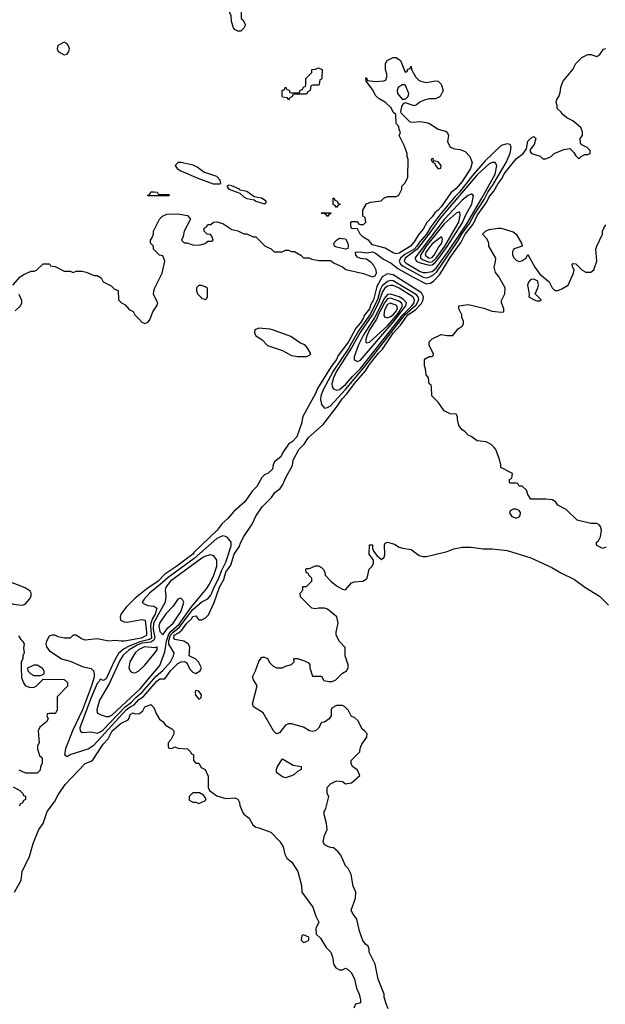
# Model space of a CAD drawing. Header units: inches. Extents: x 1793402 to 1900366, y 320852 to 470679.
# Tile 196 of 256: x 1855633 to 1859547, y 370921 to 377504. Entities that reach past the tile are written whole.
import ezdxf

# ---------------------------------------------------------------- set-up
doc = ezdxf.new("R2010")
doc.units = ezdxf.units.IN
doc.header["$MEASUREMENT"] = 0
doc.layers.add('B8357', color=7, linetype='Continuous')

msp = doc.modelspace()

# ---------------------------------------------------------------- linework, layer by layer
at = {"layer": 'B8357', "color": 4}
for points, elevation in [([(1857090, 377426), (1857070, 377438), (1857062, 377450), (1857047.3, 377492.7), (1857046, 377530), (1857038, 377550), (1857038, 377570), (1857043.1, 377576.9), (1857090, 377598), (1857111.3, 377590), (1857118, 377570), (1857112, 377550), (1857112.7, 377512.7), (1857123.6, 377503.6), (1857142, 377470), (1857130, 377446), (1857110, 377428)], 228), ([(1855930, 377352.7), (1855888.2, 377331.8), (1855882.8, 377310), (1855890.8, 377290), (1855930, 377268.2), (1855950, 377274), (1855960.7, 377290), (1855965.1, 377310), (1855959.5, 377330), (1855950, 377342.7)], 232), ([(1858210, 377154), (1858222, 377158), (1858227.3, 377172.7), (1858242, 377178), (1858250, 377194), (1858252, 377170), (1858262, 377150), (1858280.4, 377120.4), (1858300.3, 377100.3), (1858313.1, 377093.1), (1858350, 377084.9), (1858414.8, 377094.8), (1858430, 377092), (1858450, 377072), (1858462, 377030), (1858442, 376990), (1858435.3, 376984.7), (1858410, 376975.3), (1858370, 376974), (1858335.3, 376964.7), (1858307.1, 376952.9), (1858285.4, 376934.6), (1858270, 376928), (1858211.6, 376948.4), (1858196.9, 376943.1), (1858186, 376930), (1858178, 376890), (1858181, 376881), (1858241, 376821), (1858258, 376818), (1858310, 376822), (1858350, 376816.3), (1858371.3, 376810), (1858430, 376771), (1858478.8, 376758.8), (1858490, 376752), (1858498, 376730), (1858491.3, 376690), (1858510, 376652), (1858539.6, 376639.6), (1858576.9, 376636.9), (1858610, 376622), (1858642, 376590), (1858658, 376550), (1858646, 376510), (1858590, 376422), (1858550, 376375.1), (1858514.9, 376345.1), (1858450, 376252.7), (1858430, 376229.7), (1858407.4, 376212.6), (1858390, 376186), (1858353.1, 376146.9), (1858330, 376104), (1858296.1, 376063.9), (1858270, 376019.3), (1858244, 375990), (1858170, 375942.7), (1858150, 375938.3), (1858130, 375945.1), (1858076.4, 375976.4), (1857990, 375999.3), (1857966.6, 376026.6), (1857929.2, 376050), (1857909, 376070), (1857890, 376106), (1857850, 376108), (1857846, 376130), (1857846, 376150), (1857850, 376154), (1857890, 376154), (1857898, 376138), (1857910, 376134), (1857930, 376134), (1857946, 376150), (1857942, 376182), (1857926, 376190), (1857926, 376230), (1857950, 376272), (1857976.4, 376283.6), (1858048, 376292), (1858066, 376310), (1858090, 376322), (1858150, 376322), (1858166, 376330), (1858186, 376370), (1858186, 376390), (1858210, 376414), (1858228, 376450), (1858228.7, 376570), (1858222, 376590), (1858222, 376610), (1858203.1, 376663.1), (1858168.9, 376728.9), (1858178, 376750), (1858168, 376770), (1858166, 376790), (1858148, 376810), (1858146, 376870), (1858130, 376886), (1858114.6, 376914.6), (1858078, 376950), (1858034.6, 376974.6), (1858013.6, 376993.6), (1857990, 377038), (1857948, 377092), (1857946, 377114), (1857950, 377114), (1857958, 377098), (1858010, 377090.5), (1858066, 377094), (1858079.5, 377100.5), (1858089.2, 377130), (1858077.2, 377170), (1858078, 377210), (1858088.9, 377231.1), (1858130, 377251.3), (1858150, 377251), (1858178, 377230)], 228), ([(1857430, 376966), (1857422, 376982), (1857390, 376986), (1857386, 376990), (1857386, 377030), (1857402, 377038), (1857410, 377054), (1857418, 377038), (1857432.7, 377032.7), (1857438, 377018), (1857450, 377014), (1857490, 377014), (1857502, 377018), (1857508, 377032), (1857522, 377038), (1857530, 377054), (1857542, 377058), (1857546, 377070), (1857546, 377110), (1857586, 377150), (1857586, 377170), (1857610, 377172), (1857630, 377182), (1857654, 377170), (1857652.7, 377112.7), (1857650, 377106), (1857638, 377102), (1857634, 377070), (1857630, 377066), (1857590, 377066), (1857578, 377062), (1857574, 377030), (1857558, 377022), (1857550, 377006), (1857470, 377006), (1857458, 377002), (1857454, 376990), (1857438, 376982)], 228), ([(1858190, 377068.7), (1858162, 377050), (1858156, 377030), (1858158.8, 377010), (1858190, 376971.3), (1858210, 376971.3), (1858228.7, 376990), (1858232.7, 377010), (1858210, 377068)], 228), ([(1858890, 376673.2), (1858850, 376662.9), (1858742.2, 376557.8), (1858658.5, 376461.5), (1858571.8, 376350), (1858540.7, 376319.3), (1858440.4, 376199.6), (1858380.6, 376119.4), (1858350.9, 376070), (1858303.8, 376016.2), (1858288.1, 375990), (1858270, 375969.5), (1858206, 375934), (1858178, 375910), (1858169.1, 375890), (1858177.6, 375870), (1858196, 375856), (1858330, 375782.5), (1858350, 375778), (1858370, 375782.6), (1858399.9, 375800.1), (1858421.2, 375818.8), (1858558.5, 376021.5), (1858590, 376074.7), (1858639.6, 376140.4), (1858670, 376199), (1858737.3, 376302.7), (1858761.8, 376350), (1858797.6, 376402.4), (1858883.8, 376550), (1858911.5, 376611.5), (1858917, 376650), (1858910, 376668.7)], 232), ([(1856710, 376549.3), (1856690.9, 376549.1), (1856671.3, 376530), (1856686, 376510), (1856710, 376494), (1856824.4, 376444.4), (1856925.5, 376405.5), (1856970, 376407.3), (1856978, 376410), (1856972.7, 376430), (1856950, 376455.6), (1856864.4, 376484.4), (1856818, 376518), (1856791.4, 376531.4)], 232), ([(1858790, 376549.4), (1858770, 376540.5), (1858690, 376467), (1858442.9, 376177.1), (1858368, 376070), (1858290.2, 375969.8), (1858209.4, 375910), (1858202.7, 375890), (1858215.2, 375875.2), (1858310, 375820.9), (1858330, 375813.5), (1858350, 375812.6), (1858390, 375821.4), (1858416.6, 375843.4), (1858500, 375960), (1858620.8, 376139.2), (1858721.3, 376310), (1858810.5, 376470), (1858822.7, 376530), (1858810, 376549)], 236), ([(1858390, 376575.3), (1858382, 376570), (1858390, 376554), (1858398, 376558), (1858394, 376550), (1858406, 376546), (1858411.3, 376530), (1858430, 376507.3), (1858448, 376512), (1858448.7, 376530), (1858430, 376553.2), (1858400.4, 376560.4), (1858398, 376570)], 228), ([(1857030, 376397.2), (1857018, 376390), (1857031, 376370), (1857103.5, 376343.5), (1857130, 376318.8), (1857150, 376307.3), (1857198.8, 376298.8), (1857211.3, 376290), (1857270, 376272), (1857279, 376281), (1857279, 376290), (1857248, 376310), (1857199, 376319), (1857150, 376356.2), (1857104, 376364), (1857102, 376370), (1857050, 376394)], 232), ([(1856570, 376334), (1856630, 376334), (1856634, 376330), (1856630, 376326), (1856490, 376326), (1856488, 376330), (1856502, 376338), (1856510, 376354), (1856530, 376354), (1856551.6, 376351.6), (1856558, 376338)], 228), ([(1858650, 376338.4), (1858630, 376328), (1858590, 376296.2), (1858470, 376167.4), (1858272.8, 375910), (1858284.9, 375890), (1858310, 375878.4), (1858370, 375861.9), (1858390, 375865.1), (1858410, 375879.8), (1858434.8, 375910), (1858490, 375987.4), (1858590, 376143), (1858616.4, 376203.6), (1858654, 376270), (1858666, 376326), (1858657.2, 376337.2)], 244), ([(1857750, 376248), (1857742, 376262), (1857728, 376268), (1857728.4, 376311.6), (1857734, 376310), (1857738, 376298), (1857754, 376290), (1857758, 376278), (1857774, 376270), (1857758, 376262)], 228), ([(1857690, 376188.7), (1857682, 376202), (1857668, 376208), (1857652, 376208), (1857647.3, 376212.7), (1857712.7, 376212.7), (1857710, 376206), (1857698, 376202)], 228), ([(1858570, 376219.3), (1858550, 376211.2), (1858470, 376139.4), (1858350, 375990.5), (1858310.8, 375930), (1858311.3, 375910), (1858330, 375897.3), (1858370, 375882.7), (1858390, 375885.9), (1858416.4, 375910), (1858473.6, 375990), (1858568.5, 376150), (1858576.9, 376196.9), (1858574.9, 376214.9)], 248), ([(1857810, 375969.4), (1857750, 375982), (1857737.2, 375990), (1857732.7, 376010), (1857749.4, 376030), (1857770, 376043.1), (1857810, 376038.4), (1857825.3, 376010), (1857827.9, 375992.1), (1857826, 375974)], 228), ([(1858452.3, 376052.3), (1858390, 376005.1), (1858350, 375951.1), (1858343.6, 375930), (1858370, 375908.7), (1858390, 375914.3), (1858403.9, 375930), (1858434.2, 375985.8), (1858454.8, 376010), (1858458.4, 376038.4)], 252), ([(1858090, 375804.2), (1858055.6, 375784.4), (1858019.3, 375720.7), (1857996.9, 375630), (1857980.1, 375599.9), (1857970, 375569.7), (1857934.3, 375525.7), (1857930, 375509.6), (1857910, 375477.6), (1857878.8, 375441.2), (1857830, 375349.7), (1857761.7, 375258.3), (1857750, 375232.3), (1857714.4, 375185.6), (1857622.6, 375037.4), (1857610, 375004.5), (1857524.9, 374850), (1857515.2, 374804.8), (1857485.4, 374714.6), (1857456.9, 374683.1), (1857430, 374666), (1857392, 374610), (1857378.8, 374581.2), (1857338, 374550), (1857326, 374530), (1857322, 374498), (1857291, 374469), (1857270, 374462), (1857250, 374442), (1857216.8, 374383.2), (1857187.5, 374352.5), (1857138.5, 374281.5), (1857064.1, 374215.9), (1857024, 374170), (1856985.1, 374134.9), (1856951.8, 374090), (1856797.6, 373942.4), (1856790, 373929.8), (1856682.4, 373850), (1856602.3, 373797.7), (1856557.7, 373750), (1856482, 373698), (1856403.8, 373636.2), (1856343.4, 373576.6), (1856308.2, 373530), (1856304, 373510), (1856306, 373490), (1856330, 373478), (1856350, 373476), (1856450, 373493), (1856470.4, 373490.4), (1856480.3, 373410), (1856480.3, 373390), (1856475.5, 373384.5), (1856444.7, 373370), (1856334, 373350), (1856310, 373349.4), (1856270, 373352.7), (1856229.4, 373349.4), (1856150, 373365.2), (1856070, 373355.3), (1856044.7, 373364.7), (1856010, 373388), (1855990, 373388), (1855970, 373368.7), (1855930, 373368.7), (1855890, 373378), (1855868.4, 373388.4), (1855850, 373388.7), (1855830, 373382), (1855810.8, 373350), (1855806.4, 373330), (1855810.7, 373310), (1855830, 373286.8), (1855912, 373230), (1855970, 373216), (1856056.7, 373176.7), (1856110, 373167.2), (1856126, 373150), (1856131.1, 373131.1), (1856129.3, 373110), (1856111.6, 373050), (1856053.5, 372890), (1855986.4, 372750), (1855939.5, 372630), (1855931.3, 372591.3), (1855950, 372578), (1855969.4, 372590.6), (1856090, 372628.2), (1856130, 372656), (1856345, 372890), (1856370, 372909.4), (1856397.8, 372922.2), (1856430, 372958.2), (1856460.6, 372979.4), (1856550, 373081.1), (1856570, 373096.5), (1856602, 373098), (1856639.6, 373150), (1856690, 373199.1), (1856711.1, 373211.1), (1856732, 373212), (1856745.4, 373205.4), (1856755.3, 373195.3), (1856770, 373162), (1856790, 373142), (1856810, 373132), (1856838, 373150), (1856848, 373170), (1856828, 373210), (1856810, 373228), (1856766, 373250), (1856769, 373310), (1856759, 373330), (1856729.6, 373349.6), (1856670, 373359.5), (1856662.4, 373370), (1856664.6, 373390), (1856695.1, 373405), (1856716.5, 373423.5), (1856750, 373470.2), (1856781.7, 373498.3), (1856790, 373514.4), (1856810, 373518), (1856830, 373491.3), (1856850, 373490.7), (1856874.7, 373505.3), (1856894.2, 373525.8), (1856933.2, 373606.8), (1856967.1, 373710), (1856998, 373762), (1857009.8, 373810), (1857043.6, 373856.4), (1857066.4, 373930), (1857100.6, 373979.4), (1857109.8, 374010.2), (1857130, 374047.7), (1857186, 374130), (1857214, 374190), (1857255.3, 374250), (1857315.3, 374310), (1857338, 374342), (1857374, 374370), (1857390, 374392), (1857413.2, 374446.8), (1857456.4, 374523.6), (1857460.4, 374559.6), (1857498, 374630), (1857533.6, 374666.4), (1857562, 374710), (1857661.7, 374798.3), (1857757.1, 374922.9), (1857787.1, 374970), (1857818.6, 375001.4), (1857870, 375071.3), (1857943.5, 375156.5), (1857970, 375198.4), (1858030, 375274.3), (1858057.9, 375302.1), (1858130, 375408), (1858178.2, 375461.8), (1858227.6, 375530), (1858277.1, 375562.9), (1858316.7, 375603.3), (1858329.8, 375630), (1858332.4, 375650), (1858318, 375678), (1858130, 375798.9)], 228), ([(1858110, 375760.3), (1858090, 375753.8), (1858056.4, 375723.6), (1858042.2, 375697.8), (1858024.5, 375630), (1857972, 375530), (1857897.1, 375422.9), (1857830, 375305.4), (1857726.9, 375153.2), (1857660.2, 375030), (1857645.8, 374990), (1857642.6, 374962.6), (1857650.4, 374930.4), (1857670, 374907.3), (1857690, 374910.4), (1857710, 374921.7), (1857810, 375031), (1857937.9, 375182.1), (1858210, 375533.8), (1858282.3, 375597.7), (1858299.5, 375630), (1858296.5, 375650), (1858284, 375664), (1858130, 375758.2)], 232), ([(1859070, 375769.6), (1859050, 375767.6), (1859032.4, 375750), (1859026.5, 375730), (1859037.3, 375670), (1859036, 375650), (1859071.3, 375630), (1859090, 375623.8), (1859110, 375624.9), (1859119, 375630), (1859079, 375670), (1859096.9, 375710), (1859100.5, 375730), (1859096.2, 375756.2)], 224), ([(1856850, 375726), (1856830, 375726), (1856814, 375710), (1856814, 375690), (1856822, 375670), (1856850, 375642), (1856870, 375634), (1856882, 375638), (1856887.3, 375652.7), (1856887.3, 375707.3), (1856876.4, 375716.4)], 228), ([(1858110, 375727.5), (1858090, 375722), (1858070, 375707.4), (1858056.5, 375683.5), (1858031, 375610), (1857990, 375533.6), (1857908, 375412), (1857850.9, 375309.1), (1857748.4, 375150), (1857729.4, 375110), (1857718.9, 375070), (1857721.6, 375050), (1857730, 375034.8), (1857750, 375026), (1857770, 375032.2), (1857810, 375064.1), (1857858.5, 375121.5), (1857910, 375171.3), (1858193, 375530), (1858254.1, 375590), (1858268.7, 375610), (1858272.5, 375630), (1858260.3, 375650), (1858170, 375707.8), (1858130, 375725.8)], 236), ([(1858110, 375669.2), (1858090, 375666.4), (1858070, 375641.4), (1858005.8, 375514.2), (1857930, 375396), (1857897.5, 375330), (1857868.3, 375250), (1857868.8, 375228.8), (1857890, 375217.6), (1857910, 375228.2), (1858130, 375480.9), (1858213, 375590), (1858217.7, 375610), (1858195.2, 375635.2), (1858170, 375650.6)], 244), ([(1858110, 375642.3), (1858090, 375638.4), (1858070, 375610.6), (1858030, 375535), (1858017.7, 375502.3), (1857971.2, 375430), (1857952.9, 375390), (1857946.4, 375366.4), (1857947, 375347), (1857950, 375344), (1857970, 375347.2), (1858090, 375456.1), (1858150, 375523.6), (1858170, 375550.2), (1858191, 375590), (1858184.2, 375610), (1858163.4, 375623.4)], 248), ([(1858110, 375607.8), (1858090, 375599.7), (1858070, 375561.2), (1858065.5, 375530), (1858070, 375518), (1858090, 375511), (1858110, 375519.3), (1858130, 375530.4), (1858150, 375554), (1858157.3, 375570), (1858152.4, 375592.4)], 252), ([(1857230, 375442), (1857204.7, 375430), (1857202, 375410), (1857212, 375390), (1857250, 375364.7), (1857290, 375326), (1857390, 375291.3), (1857450, 375258), (1857490, 375251.3), (1857550, 375252), (1857570, 375262), (1857578, 375270), (1857553.2, 375313.2), (1857538, 375330), (1857510, 375342), (1857444.7, 375384.7), (1857330, 375429), (1857306, 375434)], 228), ([(1858930, 374232.2), (1858910, 374219.3), (1858906.7, 374206.7), (1858922.6, 374182.6), (1858950, 374170.3), (1858970, 374179.5), (1858977.3, 374190), (1858979.8, 374210), (1858970, 374223), (1858950, 374232.1)], 228), ([(1856990, 374052), (1856950, 374035.4), (1856799.3, 373900.7), (1856624.4, 373775.6), (1856572.6, 373727.4), (1856500.3, 373670), (1856463.8, 373630), (1856451.3, 373610), (1856460.7, 373600.7), (1856488.2, 373588.2), (1856530, 373583.8), (1856550.2, 373570.2), (1856537.7, 373530), (1856520.1, 373499.9), (1856510.1, 373470), (1856507.3, 373450), (1856513.3, 373370), (1856499.2, 373360.8), (1856434.7, 373345.3), (1856365.2, 373314.8), (1856325.4, 373294.6), (1856293.3, 373266.7), (1856264.3, 373215.7), (1856210, 373096), (1856190, 373085.2), (1856170, 373094), (1856162.4, 373077.6), (1856150, 373066), (1856110, 372971.6), (1856034.9, 372770), (1856036, 372750), (1856050, 372738.8), (1856110, 372742), (1856150, 372734.9), (1856170, 372741.7), (1856190, 372756.1), (1856338.5, 372910), (1856379.3, 372940.7), (1856407.8, 372972.2), (1856451.2, 373008.8), (1856544.3, 373115.7), (1856590, 373152.3), (1856640.9, 373210), (1856660.5, 373250), (1856665.1, 373270), (1856629.9, 373329.9), (1856630, 373352.7), (1856641.2, 373390), (1856657.5, 373410), (1856699.4, 373440.6), (1856790, 373560.5), (1856850, 373611.6), (1856890, 373632.7), (1856910, 373656.4), (1856932.3, 373710), (1856964.6, 373770), (1856981, 373819), (1857010, 373878), (1857046, 373986), (1857046, 374010), (1857022, 374042), (1857009.3, 374049.3)], 232), ([(1856905.2, 373925.2), (1856870, 373914.7), (1856850, 373903.5), (1856640.3, 373750), (1856610.5, 373710), (1856604, 373690), (1856608.4, 373648.4), (1856605.8, 373610), (1856527.5, 373470), (1856525.5, 373430), (1856536.6, 373370), (1856530, 373354.5), (1856510, 373342.7), (1856450, 373336.1), (1856418.4, 373321.6), (1856363.8, 373290), (1856324, 373256), (1856301.1, 373218.9), (1856232, 373068), (1856165.9, 372954.1), (1856148, 372890), (1856150.7, 372870.7), (1856170, 372858.8), (1856210, 372844.9), (1856230, 372844.9), (1856250, 372855.8), (1856438.5, 373030), (1856570, 373185.5), (1856603.1, 373276.9), (1856613.2, 373350), (1856630, 373396), (1856644.3, 373415.7), (1856697.8, 373462.2), (1856781.8, 373578.2), (1856881.7, 373698.3), (1856902, 373730), (1856931.1, 373790), (1856951.4, 373851.4), (1856949.5, 373889.5), (1856930, 373919)], 236), ([(1855470, 373782), (1855406, 373774), (1855354, 373730), (1855354, 373710), (1855390, 373678), (1855490, 373650.7), (1855590, 373597.1), (1855649.6, 373590.4), (1855670, 373597.3), (1855699.3, 373630), (1855709.4, 373650), (1855709.3, 373670), (1855703.2, 373683.2), (1855670, 373705.1)], 228), ([(1856710, 373635.3), (1856690, 373629), (1856658, 373582), (1856610, 373530.8), (1856566.8, 373470), (1856563.7, 373450), (1856570, 373413), (1856590, 373390.3), (1856621.8, 373438.2), (1856657.4, 373470), (1856711.8, 373550), (1856728.7, 373610), (1856723.1, 373623.1)], 244), ([(1856550.8, 373310.8), (1856536, 373304), (1856466.4, 373310), (1856426.7, 373290), (1856405.4, 373270), (1856368.9, 373210), (1856362, 373170), (1856370, 373151.3), (1856382, 373142), (1856390, 373138), (1856410, 373138.8), (1856430, 373150.8), (1856470, 373188.7), (1856530, 373261.1), (1856552.5, 373290)], 244), ([(1855730, 373118), (1855710, 373128), (1855688.7, 373148.7), (1855686, 373170), (1855728.7, 373191.3), (1855750, 373191.3), (1855782, 373170), (1855794, 373150), (1855794, 373130), (1855790, 373126), (1855770, 373118)], 224), ([(1856810, 373018), (1856806, 373010), (1856807.5, 372987.5), (1856830, 372962), (1856846, 372970), (1856848, 372990), (1856830, 373015.3)], 228), ([(1857410, 372435.3), (1857390, 372442), (1857348, 372470), (1857348, 372490), (1857355.3, 372510), (1857390, 372562), (1857459.8, 372519.8), (1857514, 372510), (1857514, 372490), (1857490, 372478), (1857465.4, 372454.6), (1857450, 372448.7)], 224), ([(1856790, 372335.3), (1856764.7, 372310), (1856766.4, 372286.4), (1856790, 372272), (1856810, 372272), (1856830, 372264.7), (1856870, 372282), (1856878, 372290), (1856868, 372310), (1856860.4, 372320.4), (1856834.6, 372334.6)], 224), ([(1857530, 371386), (1857518, 371382), (1857514, 371350), (1857530, 371334), (1857550, 371342), (1857566, 371350), (1857566, 371370)], 224)]:
    msp.add_lwpolyline(points, close=True, dxfattribs=dict(at, elevation=elevation))
for points, elevation in [([(1855586, 375730), (1855636.4, 375783.6), (1855660.2, 375799.8), (1855710, 375822), (1855730, 375822), (1855746, 375830), (1855790, 375872), (1855831.6, 375871.6), (1855838, 375858), (1855870, 375854), (1855930, 375822), (1855970, 375822), (1855990, 375814), (1856010, 375822), (1856050, 375822), (1856076.9, 375816.9), (1856130, 375794), (1856150, 375794), (1856176.9, 375776.9), (1856191.6, 375751.6), (1856243.6, 375723.6), (1856263.6, 375703.6), (1856290, 375694), (1856294, 375630), (1856314, 375610), (1856336.9, 375596.9), (1856365.4, 375565.4), (1856390, 375552), (1856402, 375530), (1856426, 375506), (1856450, 375482), (1856470, 375472), (1856490, 375482), (1856503.1, 375496.9), (1856522, 375550), (1856548.7, 375590), (1856555.3, 375610), (1856526.6, 375666.6), (1856529.3, 375690), (1856535.1, 375710), (1856585.2, 375810), (1856602, 375890), (1856590, 375926), (1856566, 375930), (1856526, 375970), (1856526, 375990), (1856506, 376010), (1856506, 376030), (1856516.4, 376043.6), (1856526, 376070), (1856526, 376090), (1856568, 376170), (1856588, 376190), (1856615.3, 376204.7), (1856690, 376206), (1856754.8, 376194.8), (1856774, 376170), (1856731.3, 376090), (1856724.7, 376055.3), (1856714, 376030), (1856732.7, 376012.7), (1856750, 376012), (1856790, 375998), (1856830, 375996), (1856873.2, 376006.8), (1856890, 376022), (1856916.4, 376023.6), (1856926, 376030), (1856916.4, 376056.4), (1856907.3, 376067.3), (1856886, 376070), (1856866, 376090), (1856866, 376110), (1856882, 376118), (1856890, 376134), (1856910, 376134), (1856928.9, 376151.1), (1856950, 376151.3), (1856990, 376142), (1857050, 376102), (1857091.1, 376091.1), (1857130, 376072), (1857150, 376072), (1857192.7, 376052.7), (1857210, 376052), (1857274, 375990), (1857312.7, 375972.7), (1857332.7, 375952.7), (1857387.3, 375952.7), (1857410, 375962), (1857430, 375962), (1857450, 375954), (1857470, 375954), (1857512, 375930), (1857530, 375912), (1857568.4, 375911.6), (1857583.6, 375903.6), (1857634.8, 375894.8), (1857710, 375893), (1857735.2, 375875.2), (1857790, 375850.7), (1857813.4, 375833.4), (1857930, 375807.3), (1857990, 375784), (1858009.3, 375790.7), (1858018, 375810), (1858016.2, 375830), (1857999.7, 375859.7), (1857981.3, 375881.3), (1857950, 375902.7), (1857910, 375907), (1857890, 375917.2), (1857879.3, 375930), (1857878, 375950), (1857907.5, 375952.5), (1857950, 375946), (1857990, 375950.8), (1858010, 375942), (1858063.7, 375903.7), (1858116.2, 375876.2), (1858159.4, 375839.4), (1858261.8, 375781.8), (1858350, 375738.5), (1858377.6, 375742.4), (1858401.5, 375758.5), (1858440.6, 375799.4), (1858510, 375914), (1858582.7, 376017.3), (1858609.3, 376070), (1858664, 376136), (1858690, 376194), (1858754.9, 376285.1), (1858770, 376319.5), (1858802.2, 376357.8), (1858830, 376408.2), (1858856.4, 376443.6), (1858870, 376473.4), (1858950, 376574), (1858998, 376610), (1859019, 376641), (1859030, 376691.3), (1859050, 376712), (1859070, 376722), (1859082, 376710), (1859071.3, 376670), (1859043.6, 376636.4), (1859043.6, 376623.6), (1859054, 376610), (1859111.6, 376591.6), (1859130, 376574), (1859150, 376574), (1859170, 376582), (1859186, 376590), (1859206, 376610), (1859270, 376636), (1859310, 376642), (1859336.9, 376616.9), (1859350, 376594), (1859370, 376574), (1859386, 376590), (1859410, 376602), (1859430, 376602), (1859446, 376610), (1859446, 376630), (1859426, 376650), (1859386, 376670), (1859380.4, 376680.4), (1859378, 376710), (1859395.3, 376730), (1859394.6, 376754.6), (1859383.1, 376783.1), (1859330, 376828), (1859290, 376848.7), (1859262, 376870), (1859250, 376888), (1859226, 376910), (1859226, 376930), (1859218, 376950), (1859222, 376970), (1859235.3, 376990), (1859244, 377016), (1859249, 377050), (1859264, 377090), (1859329, 377170), (1859349.2, 377210.8), (1859389.2, 377250.8), (1859430, 377272), (1859450, 377272), (1859490, 377258), (1859510, 377272), (1859534, 377306), (1859550, 377311.3)], 228), ([(1859550, 373978), (1859528.4, 373968.4), (1859488, 373990), (1859488, 374010), (1859500.4, 374019.6), (1859514.5, 374045.5), (1859521.6, 374090), (1859515.6, 374115.6), (1859506, 374126), (1859490, 374135.1), (1859450, 374135.1), (1859358, 374158), (1859286, 374230), (1859230, 374258), (1859217.2, 374277.2), (1859193.2, 374293.2), (1859150, 374298), (1859050, 374298), (1859029.1, 374329.1), (1859019, 374359), (1858990, 374386), (1858970, 374386), (1858962, 374402), (1858950, 374406), (1858910, 374406), (1858906, 374410), (1858906, 374430), (1858922, 374438), (1858926, 374470), (1858848, 374510), (1858848, 374530), (1858838, 374570), (1858815.3, 374630), (1858804.7, 374644.7), (1858784, 374664), (1858750, 374682), (1858690, 374689), (1858650, 374718), (1858630, 374726), (1858608, 374750), (1858590, 374762), (1858568.7, 374790), (1858558, 374830), (1858558, 374850), (1858550, 374866), (1858510, 374868), (1858470, 374888), (1858430, 374946), (1858388.4, 374988.4), (1858386, 375050), (1858382, 375062), (1858368.4, 375068.4), (1858366, 375110), (1858348.4, 375128.4), (1858346, 375170), (1858338, 375190), (1858338, 375230), (1858343.1, 375236.9), (1858370, 375252), (1858387.3, 375252.7), (1858398, 375262), (1858398, 375270), (1858370, 375326), (1858368.7, 375350), (1858389.1, 375370.9), (1858450, 375398), (1858490, 375392), (1858527.3, 375392.7), (1858563.1, 375436.9), (1858590, 375454), (1858598, 375470), (1858598, 375490), (1858588, 375510), (1858588, 375530), (1858568, 375570), (1858568.7, 375591.3), (1858630, 375598.8), (1858734.7, 375574.7), (1858790, 375555.8), (1858850, 375548), (1858868.7, 375551.3), (1858869.2, 375570), (1858853.2, 375610), (1858853.6, 375626.4), (1858876, 375670), (1858877.2, 375710), (1858834, 375790), (1858813.6, 375813.6), (1858804, 375850), (1858813.6, 375886.4), (1858814, 375910), (1858768.7, 375990), (1858768, 376010), (1858756.4, 376036.4), (1858726, 376070), (1858746, 376090), (1858770, 376102), (1858830, 376110.8), (1858850.5, 376110.5), (1858930, 376086), (1858950.5, 376070.5), (1858958.5, 376058.5), (1858986, 376010), (1858992, 375990), (1858944.9, 375975.1), (1858933.4, 375966.6), (1858926.8, 375953.2), (1858925.5, 375930), (1858937.1, 375910), (1858950, 375897.1), (1858970, 375888.2), (1858989.5, 375890.5), (1859015.3, 375910), (1859030, 375934), (1859076, 375850), (1859110, 375802), (1859170.7, 375750.7), (1859191.6, 375711.6), (1859210, 375694), (1859230, 375694), (1859256.4, 375703.6), (1859298, 375730), (1859335.3, 375810), (1859338, 375830), (1859327.3, 375852.7), (1859326, 375870), (1859330, 375874), (1859350, 375872), (1859391.3, 375830), (1859416.3, 375816.3), (1859450, 375816.3), (1859470, 375831), (1859489.4, 375890), (1859484, 375970), (1859489.3, 375990.7), (1859528.7, 376070), (1859529.1, 376090.9), (1859538, 376110), (1859550, 376132)], 224), ([(1855602.5, 375557.5), (1855638, 375590), (1855648, 375610), (1855647.3, 375627.3), (1855630, 375666)], 228), ([(1858095.3, 370890), (1858079, 370930), (1858069.3, 370969.3), (1858069, 370990), (1858029.3, 371090), (1858009.2, 371190), (1857969.2, 371270), (1857969, 371289), (1857962, 371310), (1857944.1, 371324.1), (1857927.2, 371347.2), (1857903.7, 371410), (1857886.6, 371490), (1857857.2, 371530), (1857849, 371550), (1857877.2, 371630), (1857879, 371670), (1857862, 371710), (1857848.7, 371790), (1857828.4, 371828.4), (1857810, 371846), (1857778, 371918), (1857760.4, 371940.4), (1857730, 371968), (1857710, 371968.7), (1857680.2, 371980.2), (1857668, 371990), (1857662, 372010), (1857669, 372050), (1857688.7, 372090), (1857684, 372130), (1857668, 372190), (1857668.7, 372210), (1857678, 372230), (1857698, 372310), (1857688, 372330), (1857688.4, 372371.6), (1857710, 372394), (1857750, 372416), (1857790, 372411), (1857810, 372396), (1857850, 372401), (1857906, 372450), (1857890, 372486), (1857858, 372510), (1857848, 372530), (1857848, 372550), (1857906, 372610), (1857908.4, 372631.6), (1857920.4, 372659.6), (1857952.3, 372707.7), (1857954, 372730), (1857938, 372750), (1857921.2, 372761.2), (1857895.5, 372815.5), (1857870, 372838), (1857850, 372846), (1857830, 372886), (1857806, 372910), (1857790, 372918), (1857750, 372918), (1857718, 372902), (1857714, 372890), (1857714, 372850), (1857702, 372830), (1857670, 372808), (1857650, 372806), (1857630, 372768), (1857610.7, 372749.3), (1857590, 372745.2), (1857570, 372749), (1857530, 372774), (1857450, 372795.3), (1857430, 372795.3), (1857410, 372788), (1857370, 372735.3), (1857350, 372728.7), (1857330, 372748.7), (1857259, 372870), (1857195.3, 372910), (1857189, 372930), (1857219, 373050), (1857195.3, 373090), (1857189, 373110), (1857209.1, 373150.9), (1857230, 373214), (1857250, 373242), (1857270, 373242), (1857290, 373232), (1857303.5, 373203.5), (1857324, 373184), (1857350, 373171), (1857388.4, 373171.6), (1857410, 373182), (1857450, 373192), (1857468, 373210), (1857466, 373230), (1857470, 373234), (1857490, 373232), (1857536.8, 373216.8), (1857563.6, 373203.6), (1857571.6, 373191.6), (1857572, 373170), (1857590, 373114), (1857650, 373114), (1857666.4, 373086.4), (1857699.6, 373079.6), (1857720.4, 373079.6), (1857746, 373090), (1857790, 373134), (1857818, 373150), (1857828, 373170), (1857828.7, 373190), (1857809, 373250), (1857807.3, 373307.3), (1857770, 373346), (1857748.9, 373388.9), (1857749, 373410), (1857761.2, 373470), (1857752.3, 373512.3), (1857690, 373562), (1857670, 373568.7), (1857630, 373568.7), (1857610, 373564), (1857586, 373570), (1857510, 373646), (1857508, 373670), (1857526, 373690), (1857526, 373714), (1857550, 373714), (1857586, 373750), (1857586, 373770), (1857566, 373790), (1857562, 373802), (1857547.3, 373807.3), (1857546, 373830), (1857550, 373834), (1857570, 373834), (1857610, 373852), (1857630, 373852), (1857650, 373842), (1857662, 373830), (1857672, 373810), (1857674, 373790), (1857712, 373750), (1857750, 373718), (1857790, 373696), (1857810, 373691.3), (1857850, 373738), (1857870, 373744.7), (1857926, 373750), (1857950, 373764.7), (1857955.3, 373770), (1857968.7, 373830), (1857988.7, 373850), (1857998, 373870), (1857998, 373890), (1857969, 373930), (1857970, 373994), (1857990, 373994), (1857991, 373970), (1857998, 373950), (1858020.7, 373920.7), (1858050, 373894), (1858068.7, 373911.3), (1858072.9, 373927.1), (1858070, 373994), (1858075.3, 374004.7), (1858090, 374011.3), (1858138, 373998), (1858170, 373978), (1858194, 373970), (1858250, 373961), (1858302.5, 373922.5), (1858330, 373914.8), (1858350, 373914.8), (1858390, 373924), (1858490, 373948.2), (1858534.9, 373965.1), (1858590, 373976.4), (1858650, 373977.6), (1858730, 373965.7), (1858790, 373967), (1858890, 373954.9), (1859050, 373906.4), (1859190, 373841.6), (1859250, 373806.4), (1859341.4, 373761.4), (1859410.8, 373710), (1859507.7, 373650), (1859568, 373590)], 224), ([(1855623.6, 373383.6), (1855639.6, 373359.6), (1855652, 373350), (1855662, 373330), (1855658, 373302), (1855662, 373270), (1855654, 373250), (1855654, 373230), (1855642, 373210), (1855642, 373170), (1855645.4, 373105.4), (1855658, 373070), (1855670, 373052), (1855699.6, 373039.6), (1855730, 373042), (1855746, 373050), (1855790, 373094), (1855930, 373092), (1855952.7, 373072.7), (1855952.7, 373047.3), (1855883.6, 372976.4), (1855882, 372890), (1855874, 372870), (1855870, 372866), (1855830, 372866), (1855818, 372862), (1855814, 372850), (1855822, 372830), (1855811, 372810), (1855767.1, 372772.9), (1855756, 372750), (1855762, 372670), (1855751, 372650), (1855750.7, 372630), (1855764, 372584), (1855782, 372570), (1855782, 372530), (1855772, 372510), (1855770, 372486), (1855750, 372466), (1855672.7, 372467.3), (1855630, 372486)], 224), ([(1855599, 371670), (1855642, 371750), (1855649.2, 371810), (1855699, 371910), (1855723.2, 371996.8), (1855761.2, 372090), (1855789.2, 372130), (1855817.2, 372210), (1855865.6, 372274.4), (1855890, 372322), (1855937.2, 372390), (1856069.3, 372530), (1856110, 372546), (1856123.2, 372556.8), (1856190, 372660.7), (1856223, 372697), (1856250, 372750.3), (1856310, 372800.7), (1856357.2, 372822.8), (1856365.2, 372834.8), (1856370, 372858), (1856390, 372870.4), (1856403.5, 372863.5), (1856434.5, 372865.5), (1856456.2, 372883.8), (1856470, 372910.8), (1856503.6, 372923.6), (1856510, 372924.7), (1856530, 372904.7), (1856545.8, 372865.8), (1856567.9, 372827.9), (1856591, 372810), (1856606.8, 372786.8), (1856650, 372762), (1856662, 372750), (1856662, 372730), (1856642, 372690), (1856626, 372670), (1856624.7, 372644.7), (1856630, 372634), (1856650, 372632), (1856670, 372642), (1856690, 372634), (1856754, 372630), (1856774, 372610), (1856778, 372598), (1856794, 372590), (1856794, 372550), (1856810, 372534), (1856830, 372534), (1856845.4, 372505.4), (1856872, 372490), (1856892.7, 372447.3), (1856891.3, 372370), (1856902, 372350), (1856950, 372316), (1857010, 372298), (1857070, 372302), (1857090, 372292), (1857102, 372270), (1857104.7, 372250), (1857123.6, 372203.6), (1857131.6, 372191.6), (1857166.4, 372166.4), (1857190, 372122), (1857210, 372104.7), (1857230, 372102), (1857310.9, 372070.9), (1857371.3, 372010), (1857394.4, 371974.4), (1857404, 371924), (1857418, 371898), (1857450.7, 371870.7), (1857492, 371810), (1857515.3, 371715.3), (1857518, 371670), (1857591, 371570), (1857611.1, 371511.1), (1857632, 371470), (1857612.7, 371427.3), (1857614, 371390), (1857643.6, 371363.6), (1857680.7, 371300.7), (1857712, 371270), (1857724.7, 371230), (1857731, 371190), (1857744.9, 371164.9), (1857770, 371151.3), (1857790, 371151.3), (1857810, 371162), (1857830, 371152), (1857850, 371131.3), (1857870.6, 371090), (1857884.7, 371030), (1857901, 370990), (1857910.8, 370950), (1857911, 370930), (1857878, 370922), (1857865.4, 370894.6)], 224), ([(1855590, 372374), (1855634, 372350), (1855654, 372330), (1855658, 372318), (1855671.6, 372311.6), (1855672, 372290), (1855658, 372282), (1855650, 372266), (1855638, 372262), (1855630, 372246)], 224)]:
    msp.add_lwpolyline(points, dxfattribs=dict(at, elevation=elevation))

doc.saveas('drawing.dxf')
